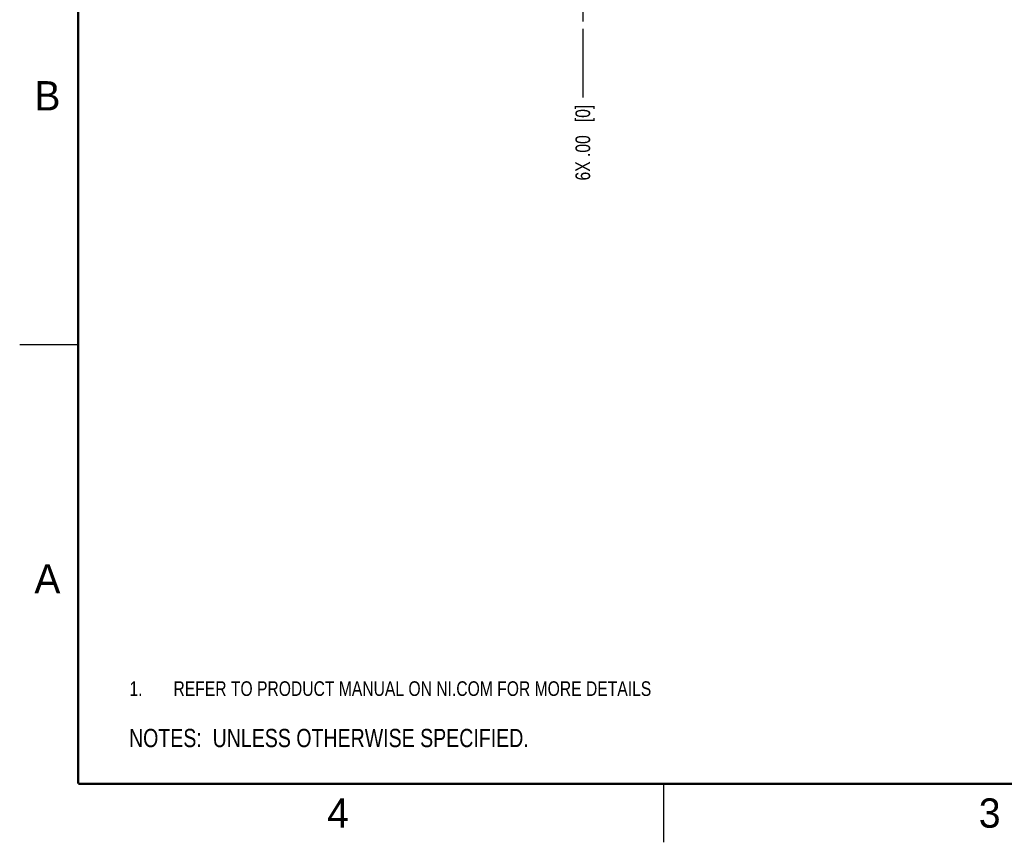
# Model space of a CAD drawing. Header units: inches. Extents: x 0 to 22, y 0 to 17.
# Tile 1 of 16: x 0 to 8.4, y 0 to 7. Entities that reach past the tile are written whole.
import ezdxf

# ---------------------------------------------------------------- set-up
doc = ezdxf.new("R2010")
doc.units = ezdxf.units.IN
doc.header["$LTSCALE"] = 1.21
doc.header["$MEASUREMENT"] = 0
doc.linetypes.add('CENTER', pattern=[0.6, 0.375, -0.075, 0.075, -0.075])
doc.layers.get('0').update_dxf_attribs({"linetype": 'CONTINUOUS'})
for name, color, linetype in [('DEFAULT_1', 7, 'CENTER'), ('DETAIL', 7, 'CONTINUOUS'), ('DIMENSIONS', 7, 'CONTINUOUS')]:
    doc.layers.add(name, color=color, linetype=linetype)
doc.styles.get("Standard").update_dxf_attribs({"font": 'txt', "width": 0.8})
doc.styles.add('TEXTSTYLE_2', font='txt')
doc.dimstyles.new('DIMSTYLE_2', dxfattribs={"dimtxt": 0.125, "dimasz": 0.18, "dimexe": 0.125, "dimexo": 0.0625, "dimgap": 0.03125, "dimtad": 0, "dimtih": 1, "dimtoh": 1, "dimzin": 4, "dimdsep": 46, "dimtxsty": 'STANDARD', "dimblk": '_FILLED', "dimblk1": '_FILLED', "dimblk2": '_FILLED', "dimcen": 0.09, "dimadec": 0, "dimazin": 0, "dimtfac": 1, "dimtofl": 0, "dimtmove": 0, "dimatfit": 3, "dimldrblk": '_FILLED', "dimfxl": 1, "dimtolj": 1, "dimtzin": 4, "dimarcsym": 0})

# ---------------------------------------------------------------- blocks, each defined once
blk = doc.blocks.new('CUSTOM_NOTE_BL0', base_point=(3.6251, 1.3124))
at = {"color": 2, "linetype": 'CONTINUOUS', "width": 0.8}
for s, p in [('1.', (0.9376, 1.2498)), ('REFER TO PRODUCT MANUAL ON NI.COM FOR MORE DETAILS', (1.3125, 1.25))]:
    blk.add_text(s, height=0.125, dxfattribs=at).set_placement(p)
blk = doc.blocks.new('*D6')
at = {"layer": 'DIMENSIONS', "color": 2, "linetype": 'CONTINUOUS'}
blk.add_line((4.8071, 6.947), (4.8071, 6.361), dxfattribs=at)
at = {"layer": 'DIMENSIONS', "color": 2, "linetype": 'CONTINUOUS', "insert": (4.7446, 6.2985), "char_height": 0.125, "width": 1.025, "attachment_point": 3, "rotation": 90, "line_spacing_factor": 0.9}
blk.add_mtext('6X .00{\\Ftxt.shx;\\W1.000000;\\H0.125000; }[0]', dxfattribs=at)
blk = doc.blocks.new('_FILLED')
at = {"color": 0, "linetype": 'BYBLOCK'}
blk.add_solid([(0, 0), (-1, 0.174), (-1, -0.174)], dxfattribs=at)
blk = doc.blocks.new('NOTES_HEADER_BL1', base_point=(3.1172, 0.8907))
at = {"layer": 'DETAIL', "color": 2, "linetype": 'CONTINUOUS', "width": 0.8}
blk.add_text('NOTES:  UNLESS OTHERWISE SPECIFIED.', height=0.156, dxfattribs=at).set_placement((0.9332, 0.8127))

msp = doc.modelspace()

# ---------------------------------------------------------------- linework, layer by layer
at = {"color": 2, "linetype": 'CONTINUOUS'}
for p, q in [((0, 4.25), (0.5, 4.25)), ((5.5, 0), (5.5, 0.5))]:
    msp.add_line(p, q, dxfattribs=at)
at = {"color": 7, "linetype": 'CONTINUOUS', "const_width": 0.02}
for points in [[(0.5, 16.5), (0.5, 0.5)], [(0.5, 0.5), (21.5, 0.5)]]:
    msp.add_lwpolyline(points, dxfattribs=at)
at = {"layer": 'DEFAULT_1', "color": 7, "linetype": 'CENTER'}
msp.add_line((4.8071, 7.2435), (4.8071, 7.0095), dxfattribs=at)

# ---------------------------------------------------------------- block references
at = {"color": 2, "linetype": 'CONTINUOUS'}
msp.add_blockref('CUSTOM_NOTE_BL0', (3.6251, 1.3124), dxfattribs=at)
at = {"layer": 'DETAIL', "color": 2, "linetype": 'CONTINUOUS'}
msp.add_blockref('NOTES_HEADER_BL1', (3.1172, 0.8907), dxfattribs=at)

# ---------------------------------------------------------------- texts
at = {"color": 2, "linetype": 'CONTINUOUS', "char_height": 0.25, "width": 0.25, "attachment_point": 1, "line_spacing_factor": 0.9, "style": 'TEXTSTYLE_2'}
for s, insert in [('B', (0.125, 6.5)), ('A', (0.125, 2.375)), ('4', (2.625, 0.375)), ('3', (8.1875, 0.375))]:
    msp.add_mtext(s, dxfattribs=dict(at, insert=insert))

# ---------------------------------------------------------------- dimensions: what is measured, and where the dimension line sits
at = {"layer": 'DIMENSIONS', "color": 2, "linetype": 'CONTINUOUS'}
dim = msp.add_ordinate_dim(feature_location=(4.8070861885, 6.9469514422), offset=(0, -0.586), dtype=1, origin=(4.8070861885, 7.0094514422), text='6X <>', dimstyle='DIMSTYLE_2', dxfattribs=at)
dim.commit()
dim.dimension.update_dxf_attribs({"geometry": '*D6', "text_midpoint": (4.8070861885, 5.7859514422)})

doc.saveas('drawing.dxf')
